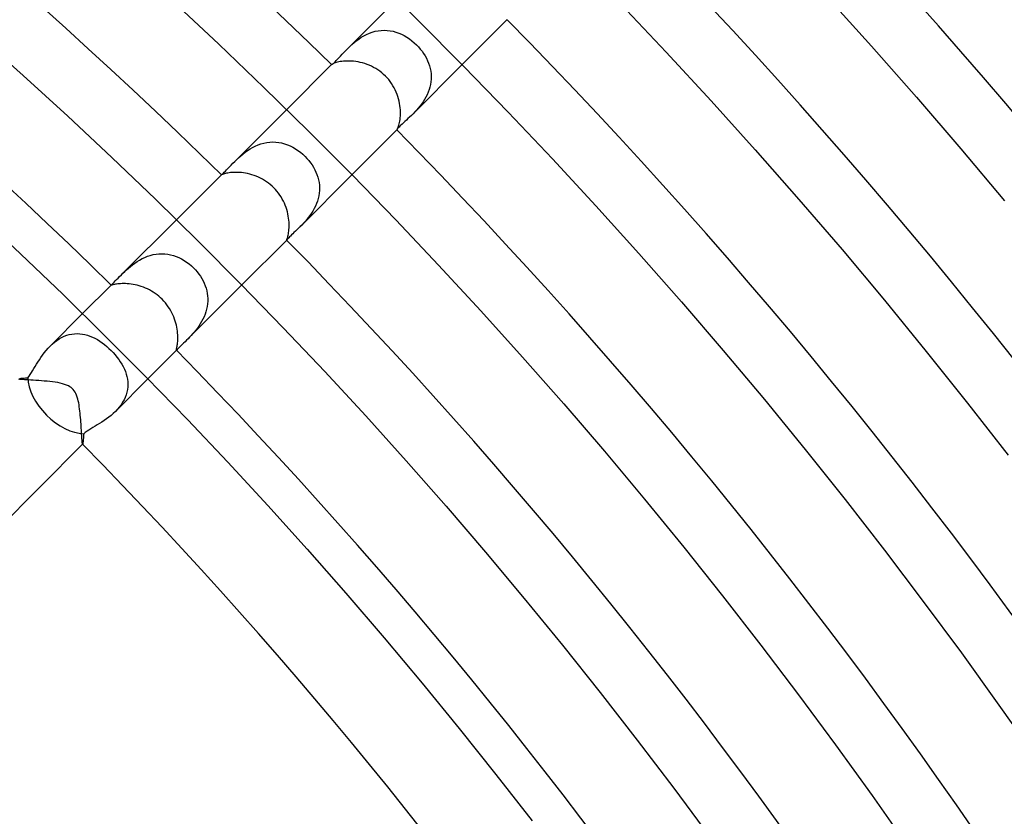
# Model space of a CAD drawing. Header units: millimetres. Extents: x -385 to 385, y -385 to 385.
# Tile 102 of 113: x 144 to 187, y 128 to 163. Entities that reach past the tile are written whole.
import ezdxf

# ---------------------------------------------------------------- set-up
doc = ezdxf.new("R2010")
doc.units = ezdxf.units.MM
doc.layers.add('HIDDEN', color=7, linetype='Continuous')
doc.layers.add('THICK', color=7, linetype='Continuous')

msp = doc.modelspace()

# ---------------------------------------------------------------- linework, layer by layer
at = {"layer": 'HIDDEN'}
for p, q in [((158.558, 161.387), (160.684, 163.512)), ((159.495, 162.047), (159.619, 162.092)), ((159.619, 162.092), (159.746, 162.127)), ((159.746, 162.127), (159.876, 162.152)), ((159.876, 162.152), (160.005, 162.167)), ((160.005, 162.167), (160.134, 162.172)), ((160.134, 162.172), (160.263, 162.167)), ((160.263, 162.167), (160.391, 162.151)), ((160.391, 162.151), (160.518, 162.126)), ((160.518, 162.126), (160.643, 162.092)), ((160.643, 162.092), (160.766, 162.049)), ((158.828, 161.636), (158.927, 161.716)), ((158.927, 161.716), (159.031, 161.793)), ((159.031, 161.793), (159.141, 161.866)), ((159.141, 161.866), (159.256, 161.934)), ((159.256, 161.934), (159.374, 161.995)), ((159.374, 161.995), (159.495, 162.047)), ((160.766, 162.049), (160.886, 161.998)), ((160.886, 161.998), (161.004, 161.938)), ((161.004, 161.938), (161.118, 161.871)), ((161.118, 161.871), (161.229, 161.797)), ((161.229, 161.797), (161.336, 161.716)), ((161.336, 161.716), (161.439, 161.629)), ((158.39, 161.213), (158.472, 161.299)), ((158.472, 161.299), (158.558, 161.387)), ((158.558, 161.387), (158.644, 161.47)), ((158.644, 161.47), (158.734, 161.554)), ((158.734, 161.554), (158.828, 161.636)), ((161.439, 161.629), (161.537, 161.537)), ((161.537, 161.537), (161.62, 161.449)), ((161.62, 161.449), (161.699, 161.357)), ((161.699, 161.357), (161.773, 161.262)), ((161.773, 161.262), (161.842, 161.164)), ((157.962, 160.765), (158.006, 160.806)), ((158.006, 160.806), (158.056, 160.856)), ((158.056, 160.856), (158.112, 160.913)), ((158.112, 160.913), (158.173, 160.978)), ((158.173, 160.978), (158.241, 161.051)), ((158.241, 161.051), (158.313, 161.13)), ((158.313, 161.13), (158.39, 161.213)), ((161.842, 161.164), (161.905, 161.062)), ((161.905, 161.062), (161.962, 160.958)), ((161.962, 160.958), (162.014, 160.852)), ((162.014, 160.852), (162.058, 160.743)), ((157.856, 160.685), (157.856, 160.685)), ((157.856, 160.685), (157.856, 160.684)), ((157.856, 160.683), (157.861, 160.685)), ((157.856, 160.684), (157.856, 160.684)), ((157.856, 160.684), (157.856, 160.684)), ((157.856, 160.684), (157.856, 160.684)), ((157.856, 160.684), (157.856, 160.683)), ((157.861, 160.685), (157.874, 160.694)), ((157.874, 160.694), (157.896, 160.709)), ((157.896, 160.709), (157.925, 160.733)), ((157.925, 160.733), (157.962, 160.765)), ((161.387, 158.558), (163.512, 160.684)), ((162.058, 160.743), (162.096, 160.632)), ((162.096, 160.632), (162.126, 160.52)), ((162.126, 160.52), (162.149, 160.406)), ((162.149, 160.406), (162.164, 160.291)), ((162.161, 159.942), (162.144, 159.827)), ((162.17, 160.059), (162.161, 159.942)), ((162.164, 160.291), (162.171, 160.175)), ((162.171, 160.175), (162.17, 160.059)), ((162.085, 159.599), (162.044, 159.487)), ((162.118, 159.712), (162.085, 159.599)), ((162.144, 159.827), (162.118, 159.712)), ((161.884, 159.169), (161.82, 159.07)), ((161.943, 159.272), (161.884, 159.169)), ((161.996, 159.377), (161.943, 159.272)), ((162.044, 159.487), (161.996, 159.377)), ((153.664, 156.493), (155.911, 158.739)), ((161.535, 158.713), (161.46, 158.633)), ((161.608, 158.796), (161.535, 158.713)), ((161.681, 158.883), (161.608, 158.796)), ((161.752, 158.974), (161.681, 158.883)), ((161.82, 159.07), (161.752, 158.974)), ((161.095, 158.281), (161.029, 158.22)), ((161.165, 158.346), (161.095, 158.281)), ((161.237, 158.413), (161.165, 158.346)), ((161.311, 158.484), (161.237, 158.413)), ((161.387, 158.558), (161.311, 158.484)), ((161.46, 158.633), (161.387, 158.558)), ((160.685, 157.86), (160.683, 157.856)), ((160.683, 157.856), (160.684, 157.855)), ((160.684, 157.855), (160.684, 157.856)), ((160.684, 157.856), (160.684, 157.856)), ((160.684, 157.856), (160.684, 157.856)), ((160.684, 157.856), (160.685, 157.856)), ((160.692, 157.871), (160.685, 157.86)), ((160.685, 157.856), (160.685, 157.856)), ((160.704, 157.888), (160.692, 157.871)), ((160.722, 157.912), (160.704, 157.888)), ((160.747, 157.941), (160.722, 157.912)), ((160.778, 157.976), (160.747, 157.941)), ((160.816, 158.016), (160.778, 157.976)), ((160.86, 158.06), (160.816, 158.016)), ((160.91, 158.109), (160.86, 158.06)), ((160.967, 158.163), (160.91, 158.109)), ((161.029, 158.22), (160.967, 158.163)), ((154.113, 156.89), (154.216, 156.964)), ((154.216, 156.964), (154.324, 157.034)), ((154.324, 157.034), (154.436, 157.099)), ((154.436, 157.099), (154.553, 157.158)), ((154.553, 157.158), (154.675, 157.21)), ((154.675, 157.21), (154.798, 157.253)), ((154.798, 157.253), (154.924, 157.288)), ((154.924, 157.288), (155.051, 157.313)), ((155.051, 157.313), (155.18, 157.328)), ((155.18, 157.328), (155.309, 157.333)), ((155.309, 157.333), (155.438, 157.328)), ((155.438, 157.328), (155.566, 157.314)), ((155.566, 157.314), (155.692, 157.29)), ((155.692, 157.29), (155.817, 157.257)), ((155.817, 157.257), (155.94, 157.215)), ((155.94, 157.215), (156.06, 157.164)), ((156.06, 157.164), (156.177, 157.106)), ((156.177, 157.106), (156.291, 157.039)), ((156.291, 157.039), (156.401, 156.966)), ((156.401, 156.966), (156.508, 156.886)), ((153.665, 156.494), (153.746, 156.573)), ((153.746, 156.573), (153.831, 156.653)), ((153.831, 156.653), (153.92, 156.733)), ((153.92, 156.733), (154.014, 156.812)), ((154.014, 156.812), (154.113, 156.89)), ((156.508, 156.886), (156.61, 156.8)), ((156.61, 156.8), (156.708, 156.708)), ((156.708, 156.708), (156.79, 156.621)), ((156.79, 156.621), (156.868, 156.53)), ((156.868, 156.53), (156.941, 156.436)), ((153.256, 156.072), (153.31, 156.126)), ((153.31, 156.126), (153.369, 156.188)), ((153.369, 156.188), (153.434, 156.256)), ((153.434, 156.256), (153.505, 156.33)), ((153.505, 156.33), (153.582, 156.41)), ((153.582, 156.41), (153.665, 156.494)), ((156.941, 156.436), (157.009, 156.338)), ((157.009, 156.338), (157.072, 156.237)), ((157.072, 156.237), (157.128, 156.133)), ((157.128, 156.133), (157.179, 156.027)), ((153.082, 155.911), (153.085, 155.913)), ((153.083, 155.911), (153.083, 155.912)), ((153.083, 155.912), (153.084, 155.912)), ((153.083, 155.91), (153.083, 155.911)), ((153.083, 155.911), (153.083, 155.911)), ((153.083, 155.91), (153.083, 155.91)), ((153.084, 155.912), (153.085, 155.913)), ((153.085, 155.913), (153.095, 155.922)), ((153.095, 155.922), (153.112, 155.937)), ((153.112, 155.937), (153.137, 155.959)), ((153.137, 155.959), (153.17, 155.988)), ((153.17, 155.988), (153.209, 156.026)), ((153.209, 156.026), (153.256, 156.072)), ((156.493, 153.664), (158.739, 155.911)), ((157.179, 156.027), (157.223, 155.918)), ((157.223, 155.918), (157.259, 155.808)), ((157.259, 155.808), (157.289, 155.695)), ((157.289, 155.695), (157.312, 155.581)), ((157.312, 155.581), (157.326, 155.465)), ((157.326, 155.465), (157.333, 155.349)), ((157.333, 155.349), (157.331, 155.233)), ((157.278, 154.885), (157.245, 154.772)), ((157.304, 155.001), (157.278, 154.885)), ((157.322, 155.117), (157.304, 155.001)), ((157.331, 155.233), (157.322, 155.117)), ((157.104, 154.446), (157.045, 154.343)), ((157.157, 154.552), (157.104, 154.446)), ((157.204, 154.661), (157.157, 154.552)), ((157.245, 154.772), (157.204, 154.661)), ((156.777, 153.971), (156.705, 153.888)), ((156.848, 154.058), (156.777, 153.971)), ((156.916, 154.149), (156.848, 154.058)), ((156.982, 154.244), (156.916, 154.149)), ((157.045, 154.343), (156.982, 154.244)), ((148.748, 151.577), (151.138, 153.966)), ((156.422, 153.594), (156.353, 153.528)), ((156.493, 153.665), (156.422, 153.594)), ((156.563, 153.735), (156.493, 153.665)), ((156.634, 153.81), (156.563, 153.735)), ((156.705, 153.888), (156.634, 153.81)), ((155.949, 153.126), (155.932, 153.107)), ((155.972, 153.151), (155.949, 153.126)), ((156, 153.182), (155.972, 153.151)), ((156.034, 153.218), (156, 153.182)), ((156.074, 153.259), (156.034, 153.218)), ((156.12, 153.304), (156.074, 153.259)), ((156.171, 153.353), (156.12, 153.304)), ((156.227, 153.407), (156.171, 153.353)), ((156.288, 153.465), (156.227, 153.407)), ((156.353, 153.528), (156.288, 153.465)), ((155.911, 153.083), (155.91, 153.083)), ((155.91, 153.083), (155.91, 153.083)), ((155.911, 153.082), (155.913, 153.085)), ((155.912, 153.083), (155.911, 153.083)), ((155.911, 153.083), (155.911, 153.083)), ((155.913, 153.085), (155.912, 153.084)), ((155.912, 153.084), (155.912, 153.083)), ((155.921, 153.093), (155.913, 153.085)), ((155.932, 153.107), (155.921, 153.093)), ((149.539, 152.219), (149.65, 152.279)), ((149.65, 152.279), (149.764, 152.334)), ((149.764, 152.334), (149.882, 152.381)), ((149.882, 152.381), (150.003, 152.421)), ((150.003, 152.421), (150.127, 152.453)), ((150.127, 152.453), (150.252, 152.476)), ((150.252, 152.476), (150.378, 152.489)), ((150.378, 152.489), (150.504, 152.493)), ((150.504, 152.493), (150.63, 152.487)), ((150.63, 152.487), (150.756, 152.472)), ((150.756, 152.472), (150.881, 152.448)), ((150.881, 152.448), (151.003, 152.415)), ((151.003, 152.415), (151.123, 152.374)), ((151.123, 152.374), (151.241, 152.325)), ((151.241, 152.325), (151.356, 152.267)), ((151.356, 152.267), (151.468, 152.202)), ((148.972, 151.792), (149.055, 151.866)), ((149.055, 151.866), (149.142, 151.94)), ((149.142, 151.94), (149.233, 152.013)), ((149.233, 152.013), (149.33, 152.084)), ((149.33, 152.084), (149.432, 152.153)), ((149.432, 152.153), (149.539, 152.219)), ((151.468, 152.202), (151.577, 152.131)), ((151.577, 152.131), (151.681, 152.052)), ((151.681, 152.052), (151.782, 151.968)), ((151.782, 151.968), (151.877, 151.877)), ((151.877, 151.877), (151.957, 151.793)), ((148.543, 151.369), (148.606, 151.433)), ((148.606, 151.433), (148.675, 151.503)), ((148.675, 151.503), (148.749, 151.578)), ((148.749, 151.578), (148.82, 151.647)), ((148.82, 151.647), (148.894, 151.719)), ((148.894, 151.719), (148.972, 151.792)), ((151.957, 151.793), (152.033, 151.705)), ((152.033, 151.705), (152.105, 151.613)), ((152.105, 151.613), (152.171, 151.517)), ((152.171, 151.517), (152.232, 151.419)), ((152.232, 151.419), (152.288, 151.317)), ((148.309, 151.137), (148.335, 151.164)), ((148.312, 151.136), (148.313, 151.139)), ((148.313, 151.133), (148.312, 151.136)), ((148.313, 151.139), (148.316, 151.143)), ((148.316, 151.143), (148.321, 151.149)), ((148.321, 151.149), (148.327, 151.156)), ((148.327, 151.156), (148.335, 151.164)), ((148.335, 151.164), (148.361, 151.189)), ((148.361, 151.189), (148.395, 151.222)), ((148.395, 151.222), (148.437, 151.263)), ((148.437, 151.263), (148.486, 151.312)), ((148.486, 151.312), (148.543, 151.369)), ((151.577, 148.748), (153.966, 151.138)), ((152.288, 151.317), (152.337, 151.213)), ((152.337, 151.213), (152.38, 151.107)), ((152.38, 151.107), (152.417, 150.998)), ((152.417, 150.998), (152.447, 150.888)), ((152.447, 150.888), (152.469, 150.776)), ((152.469, 150.776), (152.484, 150.662)), ((152.484, 150.662), (152.492, 150.548)), ((152.468, 150.205), (152.445, 150.091)), ((152.484, 150.319), (152.468, 150.205)), ((152.492, 150.434), (152.484, 150.319)), ((152.492, 150.548), (152.492, 150.434)), ((145.664, 148.492), (147.071, 149.9)), ((152.333, 149.761), (152.283, 149.656)), ((152.376, 149.869), (152.333, 149.761)), ((152.414, 149.979), (152.376, 149.869)), ((152.445, 150.091), (152.414, 149.979)), ((152.106, 149.361), (152.041, 149.271)), ((152.168, 149.455), (152.106, 149.361)), ((152.228, 149.554), (152.168, 149.455)), ((152.283, 149.656), (152.228, 149.554)), ((146.056, 148.806), (146.164, 148.866)), ((146.164, 148.866), (146.273, 148.918)), ((146.273, 148.918), (146.384, 148.959)), ((146.384, 148.959), (146.495, 148.992)), ((146.495, 148.992), (146.608, 149.015)), ((146.608, 149.015), (146.722, 149.028)), ((146.722, 149.028), (146.835, 149.033)), ((146.835, 149.033), (146.948, 149.028)), ((146.948, 149.028), (147.06, 149.014)), ((147.06, 149.014), (147.171, 148.992)), ((147.171, 148.992), (147.281, 148.962)), ((147.281, 148.962), (147.39, 148.925)), ((147.39, 148.925), (147.498, 148.88)), ((147.498, 148.88), (147.605, 148.828)), ((151.704, 148.878), (151.639, 148.811)), ((151.77, 148.948), (151.704, 148.878)), ((151.838, 149.023), (151.77, 148.948)), ((151.906, 149.101), (151.838, 149.023)), ((151.974, 149.184), (151.906, 149.101)), ((152.041, 149.271), (151.974, 149.184)), ((145.575, 148.399), (145.664, 148.492)), ((145.664, 148.492), (145.756, 148.58)), ((145.756, 148.58), (145.853, 148.662)), ((145.853, 148.662), (145.953, 148.738)), ((145.953, 148.738), (146.056, 148.806)), ((147.605, 148.828), (147.71, 148.77)), ((147.71, 148.77), (147.814, 148.705)), ((147.814, 148.705), (147.916, 148.634)), ((147.916, 148.634), (148.016, 148.559)), ((148.016, 148.559), (148.114, 148.478)), ((148.114, 148.478), (148.21, 148.393)), ((151.286, 148.461), (151.246, 148.42)), ((151.333, 148.507), (151.286, 148.461)), ((151.386, 148.56), (151.333, 148.507)), ((151.444, 148.617), (151.386, 148.56)), ((151.508, 148.68), (151.444, 148.617)), ((151.577, 148.748), (151.508, 148.68)), ((151.639, 148.811), (151.577, 148.748)), ((145.198, 147.901), (145.265, 148.002)), ((145.265, 148.002), (145.336, 148.104)), ((145.336, 148.104), (145.412, 148.204)), ((145.412, 148.204), (145.491, 148.303)), ((145.491, 148.303), (145.575, 148.399)), ((148.21, 148.393), (148.303, 148.303)), ((148.303, 148.303), (148.393, 148.21)), ((148.393, 148.21), (148.478, 148.115)), ((148.478, 148.115), (148.559, 148.016)), ((148.559, 148.016), (148.635, 147.916)), ((151.135, 148.312), (151.133, 148.313)), ((151.139, 148.313), (151.135, 148.312)), ((151.138, 148.309), (151.164, 148.335)), ((151.143, 148.316), (151.139, 148.313)), ((151.149, 148.321), (151.143, 148.316)), ((151.155, 148.327), (151.149, 148.321)), ((151.164, 148.335), (151.155, 148.327)), ((151.185, 148.356), (151.164, 148.335)), ((151.212, 148.385), (151.185, 148.356)), ((151.246, 148.42), (151.212, 148.385)), ((144.959, 147.515), (145.015, 147.607)), ((145.015, 147.607), (145.073, 147.703)), ((145.073, 147.703), (145.134, 147.801)), ((145.134, 147.801), (145.198, 147.901)), ((148.635, 147.916), (148.705, 147.814)), ((148.705, 147.814), (148.77, 147.71)), ((148.77, 147.71), (148.828, 147.605)), ((148.828, 147.605), (148.88, 147.498)), ((144.698, 147.119), (144.75, 147.188)), ((144.75, 147.188), (144.802, 147.263)), ((144.802, 147.263), (144.854, 147.343)), ((144.854, 147.343), (144.906, 147.427)), ((144.906, 147.427), (144.959, 147.515)), ((148.88, 147.498), (148.925, 147.39)), ((148.925, 147.39), (148.962, 147.281)), ((148.962, 147.281), (148.992, 147.171)), ((148.992, 147.171), (149.014, 147.06)), ((144.345, 147.091), (144.377, 147.094)), ((144.377, 147.094), (144.413, 147.098)), ((144.413, 147.098), (144.452, 147.101)), ((144.452, 147.101), (144.495, 147.104)), ((144.495, 147.104), (144.541, 147.108)), ((144.541, 147.108), (144.591, 147.111)), ((144.591, 147.111), (144.643, 147.115)), ((144.643, 147.115), (144.698, 147.119)), ((148.492, 145.664), (149.9, 147.072)), ((149.014, 147.06), (149.028, 146.948)), ((149.028, 146.722), (149.015, 146.608)), ((149.028, 146.948), (149.033, 146.835)), ((149.033, 146.835), (149.028, 146.722)), ((148.959, 146.383), (148.917, 146.272)), ((148.992, 146.495), (148.959, 146.383)), ((149.015, 146.608), (148.992, 146.495)), ((148.737, 145.952), (148.661, 145.851)), ((148.805, 146.056), (148.737, 145.952)), ((148.866, 146.163), (148.805, 146.056)), ((148.917, 146.272), (148.866, 146.163)), ((148.302, 145.49), (148.204, 145.411)), ((148.398, 145.574), (148.302, 145.49)), ((148.491, 145.662), (148.398, 145.574)), ((148.579, 145.755), (148.491, 145.662)), ((148.661, 145.851), (148.579, 145.755)), ((147.609, 145.016), (147.517, 144.961)), ((147.704, 145.074), (147.609, 145.016)), ((147.802, 145.134), (147.704, 145.074)), ((147.902, 145.198), (147.802, 145.134)), ((148.003, 145.265), (147.902, 145.198)), ((148.104, 145.336), (148.003, 145.265)), ((148.204, 145.411), (148.104, 145.336)), ((147.111, 144.591), (147.108, 144.542)), ((147.115, 144.643), (147.111, 144.591)), ((147.119, 144.698), (147.115, 144.643)), ((147.188, 144.75), (147.119, 144.698)), ((147.264, 144.803), (147.188, 144.75)), ((147.345, 144.855), (147.264, 144.803)), ((147.43, 144.908), (147.345, 144.855)), ((147.517, 144.961), (147.43, 144.908)), ((147.07, 144.244), (147.07, 144.245)), ((147.071, 144.244), (147.07, 144.244)), ((147.071, 144.243), (147.073, 144.245)), ((147.072, 144.244), (147.071, 144.244)), ((147.071, 144.244), (147.071, 144.244)), ((147.073, 144.244), (147.072, 144.244)), ((147.076, 144.25), (147.073, 144.245)), ((147.073, 144.245), (147.073, 144.244)), ((147.079, 144.26), (147.076, 144.25)), ((147.082, 144.275), (147.079, 144.26)), ((147.085, 144.294), (147.082, 144.275)), ((147.088, 144.318), (147.085, 144.294)), ((147.091, 144.346), (147.088, 144.318)), ((147.094, 144.378), (147.091, 144.346)), ((147.098, 144.413), (147.094, 144.378)), ((147.101, 144.453), (147.098, 144.413)), ((147.104, 144.496), (147.101, 144.453)), ((147.108, 144.542), (147.104, 144.496))]:
    msp.add_line(p, q, dxfattribs=at)
for start_param, end_param in [(-2.598329, -1.570796), (-1.570796, -0.543263)]:
    msp.add_ellipse((146.341, 146.341), major_axis=(1.414, -1.414), ratio=0.591904, start_param=start_param, end_param=end_param, dxfattribs=at)
at = {"layer": 'THICK'}
for p, q in [((159.628, 164.543), (161.612, 162.595)), ((151.008, 163.41), (152.979, 161.566)), ((179.278, 163.668), (181.25, 161.481)), ((170.382, 163.298), (172.35, 161.219)), ((161.612, 162.595), (163.572, 160.623)), ((163.512, 160.684), (165.468, 162.64)), ((142.541, 161.958), (144.495, 160.217)), ((152.979, 161.566), (154.928, 159.699)), ((172.35, 161.219), (174.293, 159.117)), ((181.25, 161.481), (183.195, 159.271)), ((158.169, 160.799), (158.11, 160.786)), ((158.233, 160.812), (158.169, 160.799)), ((158.303, 160.822), (158.233, 160.812)), ((158.377, 160.831), (158.303, 160.822)), ((158.457, 160.837), (158.377, 160.831)), ((158.54, 160.84), (158.457, 160.837)), ((158.627, 160.839), (158.54, 160.84)), ((158.718, 160.836), (158.627, 160.839)), ((158.811, 160.828), (158.718, 160.836)), ((158.906, 160.816), (158.811, 160.828)), ((159.002, 160.801), (158.906, 160.816)), ((159.099, 160.781), (159.002, 160.801)), ((155.911, 158.739), (157.856, 160.685)), ((157.862, 160.689), (157.856, 160.685)), ((157.873, 160.696), (157.862, 160.689)), ((157.889, 160.705), (157.873, 160.696)), ((157.911, 160.716), (157.889, 160.705)), ((157.938, 160.729), (157.911, 160.716)), ((157.972, 160.743), (157.938, 160.729)), ((158.012, 160.757), (157.972, 160.743)), ((158.058, 160.772), (158.012, 160.757)), ((158.11, 160.786), (158.058, 160.772)), ((159.197, 160.756), (159.099, 160.781)), ((159.296, 160.727), (159.197, 160.756)), ((159.393, 160.694), (159.296, 160.727)), ((159.49, 160.656), (159.393, 160.694)), ((159.585, 160.613), (159.49, 160.656)), ((159.679, 160.566), (159.585, 160.613)), ((159.771, 160.514), (159.679, 160.566)), ((159.86, 160.458), (159.771, 160.514)), ((159.947, 160.397), (159.86, 160.458)), ((160.031, 160.332), (159.947, 160.397)), ((163.572, 160.623), (165.508, 158.627)), ((144.495, 160.217), (146.427, 158.452)), ((160.112, 160.262), (160.031, 160.332)), ((160.189, 160.189), (160.112, 160.262)), ((160.262, 160.112), (160.189, 160.189)), ((160.331, 160.032), (160.262, 160.112)), ((160.396, 159.948), (160.331, 160.032)), ((160.457, 159.862), (160.396, 159.948)), ((154.928, 159.699), (156.853, 157.808)), ((160.513, 159.772), (160.457, 159.862)), ((160.565, 159.681), (160.513, 159.772)), ((160.612, 159.587), (160.565, 159.681)), ((160.655, 159.491), (160.612, 159.587)), ((160.693, 159.395), (160.655, 159.491)), ((160.727, 159.298), (160.693, 159.395)), ((160.756, 159.2), (160.727, 159.298)), ((160.78, 159.102), (160.756, 159.2)), ((160.8, 159.005), (160.78, 159.102)), ((174.293, 159.117), (176.21, 156.991)), ((183.195, 159.271), (185.113, 157.037)), ((160.816, 158.908), (160.8, 159.005)), ((160.828, 158.814), (160.816, 158.908)), ((160.835, 158.721), (160.828, 158.814)), ((160.839, 158.631), (160.835, 158.721)), ((146.427, 158.452), (148.338, 156.665)), ((160.8, 158.171), (160.812, 158.235)), ((160.812, 158.235), (160.823, 158.305)), ((160.823, 158.305), (160.831, 158.38)), ((160.831, 158.38), (160.837, 158.46)), ((160.837, 158.46), (160.84, 158.544)), ((160.84, 158.544), (160.839, 158.631)), ((165.508, 158.627), (167.42, 156.608)), ((156.853, 157.808), (158.756, 155.893)), ((158.739, 155.911), (160.685, 157.856)), ((160.685, 157.856), (160.689, 157.862)), ((160.689, 157.862), (160.696, 157.873)), ((160.696, 157.873), (160.706, 157.889)), ((160.706, 157.889), (160.717, 157.911)), ((160.717, 157.911), (160.729, 157.939)), ((160.729, 157.939), (160.743, 157.973)), ((160.743, 157.973), (160.758, 158.014)), ((160.758, 158.014), (160.772, 158.06)), ((160.772, 158.06), (160.786, 158.113)), ((160.786, 158.113), (160.8, 158.171)), ((176.21, 156.991), (178.101, 154.842)), ((185.113, 157.037), (187.005, 154.78)), ((148.338, 156.665), (150.228, 154.854)), ((167.42, 156.608), (169.308, 154.566)), ((151.138, 153.966), (153.082, 155.911)), ((153.086, 155.91), (153.083, 155.91)), ((153.094, 155.913), (153.086, 155.91)), ((153.107, 155.918), (153.094, 155.913)), ((153.126, 155.925), (153.107, 155.918)), ((153.15, 155.934), (153.126, 155.925)), ((153.18, 155.944), (153.15, 155.934)), ((153.215, 155.954), (153.18, 155.944)), ((153.256, 155.965), (153.215, 155.954)), ((153.303, 155.976), (153.256, 155.965)), ((153.356, 155.986), (153.303, 155.976)), ((153.415, 155.996), (153.356, 155.986)), ((153.478, 156.004), (153.415, 155.996)), ((153.546, 156.011), (153.478, 156.004)), ((153.619, 156.015), (153.546, 156.011)), ((153.696, 156.017), (153.619, 156.015)), ((153.778, 156.016), (153.696, 156.017)), ((153.862, 156.013), (153.778, 156.016)), ((153.949, 156.005), (153.862, 156.013)), ((154.038, 155.995), (153.949, 156.005)), ((154.129, 155.98), (154.038, 155.995)), ((154.221, 155.962), (154.129, 155.98)), ((154.314, 155.939), (154.221, 155.962)), ((154.408, 155.913), (154.314, 155.939)), ((154.501, 155.883), (154.408, 155.913)), ((154.594, 155.848), (154.501, 155.883)), ((154.686, 155.809), (154.594, 155.848)), ((154.777, 155.766), (154.686, 155.809)), ((154.866, 155.719), (154.777, 155.766)), ((154.954, 155.668), (154.866, 155.719)), ((158.756, 155.893), (160.635, 153.956)), ((155.039, 155.612), (154.954, 155.668)), ((155.122, 155.553), (155.039, 155.612)), ((155.202, 155.49), (155.122, 155.553)), ((155.279, 155.423), (155.202, 155.49)), ((155.353, 155.353), (155.279, 155.423)), ((155.424, 155.278), (155.353, 155.353)), ((155.491, 155.2), (155.424, 155.278)), ((150.228, 154.854), (152.095, 153.02)), ((155.555, 155.12), (155.491, 155.2)), ((155.614, 155.036), (155.555, 155.12)), ((155.67, 154.95), (155.614, 155.036)), ((155.721, 154.862), (155.67, 154.95)), ((155.768, 154.773), (155.721, 154.862)), ((178.101, 154.842), (179.966, 152.67)), ((155.811, 154.681), (155.768, 154.773)), ((155.85, 154.589), (155.811, 154.681)), ((155.885, 154.496), (155.85, 154.589)), ((155.915, 154.402), (155.885, 154.496)), ((155.941, 154.309), (155.915, 154.402)), ((169.308, 154.566), (171.17, 152.501)), ((142.525, 154.229), (144.385, 152.489)), ((155.963, 154.216), (155.941, 154.309)), ((155.981, 154.123), (155.963, 154.216)), ((155.995, 154.032), (155.981, 154.123)), ((156.006, 153.943), (155.995, 154.032)), ((156.004, 153.474), (156.011, 153.542)), ((156.013, 153.856), (156.006, 153.943)), ((156.011, 153.542), (156.015, 153.615)), ((156.017, 153.772), (156.013, 153.856)), ((156.015, 153.615), (156.017, 153.692)), ((156.017, 153.692), (156.017, 153.772)), ((160.635, 153.956), (162.491, 151.997)), ((155.918, 153.107), (155.925, 153.126)), ((155.925, 153.126), (155.934, 153.149)), ((155.934, 153.149), (155.943, 153.179)), ((155.943, 153.179), (155.954, 153.214)), ((155.954, 153.214), (155.965, 153.255)), ((155.965, 153.255), (155.976, 153.301)), ((155.976, 153.301), (155.986, 153.353)), ((155.986, 153.353), (155.996, 153.411)), ((155.996, 153.411), (156.004, 153.474)), ((152.095, 153.02), (153.94, 151.164)), ((153.966, 151.138), (155.911, 153.082)), ((155.91, 153.086), (155.913, 153.094)), ((155.91, 153.083), (155.91, 153.086)), ((155.913, 153.094), (155.918, 153.107)), ((144.385, 152.489), (146.224, 150.727)), ((171.17, 152.501), (173.007, 150.413)), ((179.966, 152.67), (181.805, 150.476)), ((162.491, 151.997), (164.322, 150.015)), ((147.071, 149.9), (148.309, 151.137)), ((148.318, 151.132), (148.313, 151.133)), ((148.328, 151.133), (148.318, 151.132)), ((148.343, 151.136), (148.328, 151.133)), ((148.362, 151.14), (148.343, 151.136)), ((148.387, 151.146), (148.362, 151.14)), ((148.418, 151.153), (148.387, 151.146)), ((148.454, 151.16), (148.418, 151.153)), ((148.495, 151.168), (148.454, 151.16)), ((148.543, 151.175), (148.495, 151.168)), ((148.595, 151.182), (148.543, 151.175)), ((148.652, 151.189), (148.595, 151.182)), ((148.714, 151.193), (148.652, 151.189)), ((148.781, 151.196), (148.714, 151.193)), ((148.852, 151.197), (148.781, 151.196)), ((148.928, 151.196), (148.852, 151.197)), ((149.006, 151.192), (148.928, 151.196)), ((149.088, 151.185), (149.006, 151.192)), ((149.171, 151.175), (149.088, 151.185)), ((149.257, 151.162), (149.171, 151.175)), ((149.345, 151.145), (149.257, 151.162)), ((149.433, 151.124), (149.345, 151.145)), ((149.523, 151.1), (149.433, 151.124)), ((149.612, 151.072), (149.523, 151.1)), ((149.702, 151.04), (149.612, 151.072)), ((149.791, 151.005), (149.702, 151.04)), ((149.879, 150.966), (149.791, 151.005)), ((153.94, 151.164), (155.762, 149.286)), ((146.224, 150.727), (148.041, 148.942)), ((149.966, 150.922), (149.879, 150.966)), ((150.051, 150.875), (149.966, 150.922)), ((150.135, 150.824), (150.051, 150.875)), ((150.217, 150.77), (150.135, 150.824)), ((150.296, 150.712), (150.217, 150.77)), ((150.373, 150.65), (150.296, 150.712)), ((150.447, 150.586), (150.373, 150.65)), ((150.518, 150.518), (150.447, 150.586)), ((150.59, 150.443), (150.518, 150.518)), ((150.658, 150.364), (150.59, 150.443)), ((150.722, 150.283), (150.658, 150.364)), ((150.782, 150.199), (150.722, 150.283)), ((150.838, 150.113), (150.782, 150.199)), ((173.007, 150.413), (174.819, 148.304)), ((181.805, 150.476), (183.616, 148.26)), ((150.89, 150.025), (150.838, 150.113)), ((150.938, 149.935), (150.89, 150.025)), ((150.982, 149.844), (150.938, 149.935)), ((151.02, 149.753), (150.982, 149.844)), ((151.055, 149.662), (151.02, 149.753)), ((164.322, 150.015), (166.13, 148.01)), ((151.085, 149.572), (151.055, 149.662)), ((151.112, 149.482), (151.085, 149.572)), ((151.134, 149.393), (151.112, 149.482)), ((151.153, 149.305), (151.134, 149.393)), ((151.168, 149.219), (151.153, 149.305)), ((155.762, 149.286), (157.561, 147.386)), ((148.041, 148.942), (149.837, 147.135)), ((151.18, 149.135), (151.168, 149.219)), ((151.188, 149.054), (151.18, 149.135)), ((151.194, 148.975), (151.188, 149.054)), ((151.197, 148.899), (151.194, 148.975)), ((151.197, 148.827), (151.197, 148.899)), ((151.151, 148.412), (151.159, 148.446)), ((151.159, 148.446), (151.166, 148.486)), ((151.166, 148.486), (151.174, 148.53)), ((151.174, 148.53), (151.181, 148.58)), ((151.181, 148.58), (151.187, 148.634)), ((151.187, 148.634), (151.192, 148.693)), ((151.192, 148.693), (151.195, 148.758)), ((151.195, 148.758), (151.197, 148.827)), ((149.9, 147.072), (151.138, 148.309)), ((151.132, 148.318), (151.133, 148.327)), ((151.133, 148.313), (151.132, 148.318)), ((151.133, 148.327), (151.135, 148.341)), ((151.135, 148.341), (151.14, 148.36)), ((151.14, 148.36), (151.145, 148.383)), ((151.145, 148.383), (151.151, 148.412)), ((166.13, 148.01), (167.913, 145.984)), ((174.819, 148.304), (176.605, 146.172)), ((183.616, 148.26), (185.401, 146.022)), ((157.561, 147.386), (159.337, 145.464)), ((144.358, 147.051), (144.313, 147.056)), ((144.414, 147.047), (144.358, 147.051)), ((144.479, 147.042), (144.414, 147.047)), ((144.553, 147.037), (144.479, 147.042)), ((144.636, 147.032), (144.553, 147.037)), ((144.728, 147.026), (144.636, 147.032)), ((144.828, 147.02), (144.728, 147.026)), ((144.935, 147.013), (144.828, 147.02)), ((145.05, 147.006), (144.935, 147.013)), ((145.17, 146.998), (145.05, 147.006)), ((145.291, 146.989), (145.17, 146.998)), ((145.413, 146.979), (145.291, 146.989)), ((145.535, 146.968), (145.413, 146.979)), ((145.654, 146.956), (145.535, 146.968)), ((145.771, 146.941), (145.654, 146.956)), ((145.884, 146.926), (145.771, 146.941)), ((145.993, 146.908), (145.884, 146.926)), ((146.099, 146.887), (145.993, 146.908)), ((146.199, 146.862), (146.099, 146.887)), ((146.294, 146.834), (146.199, 146.862)), ((146.38, 146.802), (146.294, 146.834)), ((146.454, 146.767), (146.38, 146.802)), ((146.519, 146.731), (146.454, 146.767)), ((146.574, 146.692), (146.519, 146.731)), ((149.837, 147.135), (151.611, 145.307)), ((146.622, 146.651), (146.574, 146.692)), ((146.665, 146.606), (146.622, 146.651)), ((146.705, 146.557), (146.665, 146.606)), ((146.742, 146.501), (146.705, 146.557)), ((146.776, 146.437), (146.742, 146.501)), ((146.809, 146.363), (146.776, 146.437)), ((146.838, 146.282), (146.809, 146.363)), ((146.862, 146.199), (146.838, 146.282)), ((146.883, 146.114), (146.862, 146.199)), ((146.901, 146.03), (146.883, 146.114)), ((146.916, 145.946), (146.901, 146.03)), ((146.929, 145.86), (146.916, 145.946)), ((167.913, 145.984), (169.671, 143.937)), ((176.605, 146.172), (178.365, 144.019)), ((185.401, 146.022), (187.159, 143.762)), ((146.942, 145.771), (146.929, 145.86)), ((146.953, 145.68), (146.942, 145.771)), ((146.963, 145.587), (146.953, 145.68)), ((146.972, 145.493), (146.963, 145.587)), ((146.981, 145.398), (146.972, 145.493)), ((159.337, 145.464), (161.09, 143.52)), ((146.988, 145.303), (146.981, 145.398)), ((146.995, 145.208), (146.988, 145.303)), ((147.002, 145.114), (146.995, 145.208)), ((147.008, 145.021), (147.002, 145.114)), ((147.014, 144.931), (147.008, 145.021)), ((151.611, 145.307), (153.362, 143.458)), ((147.019, 144.844), (147.014, 144.931)), ((147.024, 144.761), (147.019, 144.844)), ((147.029, 144.683), (147.024, 144.761)), ((147.033, 144.609), (147.029, 144.683)), ((147.038, 144.541), (147.033, 144.609)), ((136.464, 133.636), (147.071, 144.243)), ((147.042, 144.478), (147.038, 144.541)), ((147.046, 144.422), (147.042, 144.478)), ((147.05, 144.373), (147.046, 144.422)), ((147.054, 144.331), (147.05, 144.373)), ((147.058, 144.296), (147.054, 144.331)), ((147.062, 144.27), (147.058, 144.296)), ((147.066, 144.253), (147.062, 144.27)), ((147.07, 144.245), (147.066, 144.253)), ((169.671, 143.937), (171.405, 141.868)), ((178.365, 144.019), (180.098, 141.845)), ((153.362, 143.458), (155.091, 141.587)), ((161.09, 143.52), (162.819, 141.556)), ((171.405, 141.868), (173.113, 139.779)), ((180.098, 141.845), (181.806, 139.65)), ((155.091, 141.587), (156.797, 139.695)), ((162.819, 141.556), (164.524, 139.57)), ((156.797, 139.695), (158.48, 137.783)), ((164.524, 139.57), (166.205, 137.565)), ((173.113, 139.779), (174.796, 137.669)), ((181.806, 139.65), (183.486, 137.435)), ((158.48, 137.783), (160.139, 135.851)), ((166.205, 137.565), (167.861, 135.538)), ((174.796, 137.669), (176.453, 135.539)), ((183.486, 137.435), (185.14, 135.199)), ((160.139, 135.851), (161.775, 133.898)), ((167.861, 135.538), (169.493, 133.492)), ((176.453, 135.539), (178.084, 133.388)), ((185.14, 135.199), (186.766, 132.944)), ((161.775, 133.898), (163.388, 131.926)), ((169.493, 133.492), (171.1, 131.427)), ((178.084, 133.388), (179.688, 131.219)), ((186.766, 132.944), (188.365, 130.669)), ((163.388, 131.926), (164.976, 129.935)), ((171.1, 131.427), (172.681, 129.342)), ((179.688, 131.219), (181.267, 129.029)), ((164.976, 129.935), (166.54, 127.924)), ((172.681, 129.342), (174.237, 127.238)), ((181.267, 129.029), (182.819, 126.821))]:
    msp.add_line(p, q, dxfattribs=at)
for radius, start, end in [(225.25, 45.50866, 89.49137), (218.5, 45.52425, 89.47572), (211.75, 45.5396, 89.46037), (259, 0.44244, 44.55755), (252.25, 0.4543, 44.54569), (245.5, 0.46679, 44.5332), (238.75, 0.47997, 44.52002), (232, 0.49395, 44.50604), (225.25, 0.50861, 44.49138), (218.5, 0.52426, 44.47573), (211.75, 0.53961, 44.46038), (206, 0.5556, 44.44439), (191, 0.5992, 44.40079), (187, 0.61203, 44.38796)]:
    msp.add_arc((0, 0), radius, start, end, dxfattribs=at)

doc.saveas('drawing.dxf')
